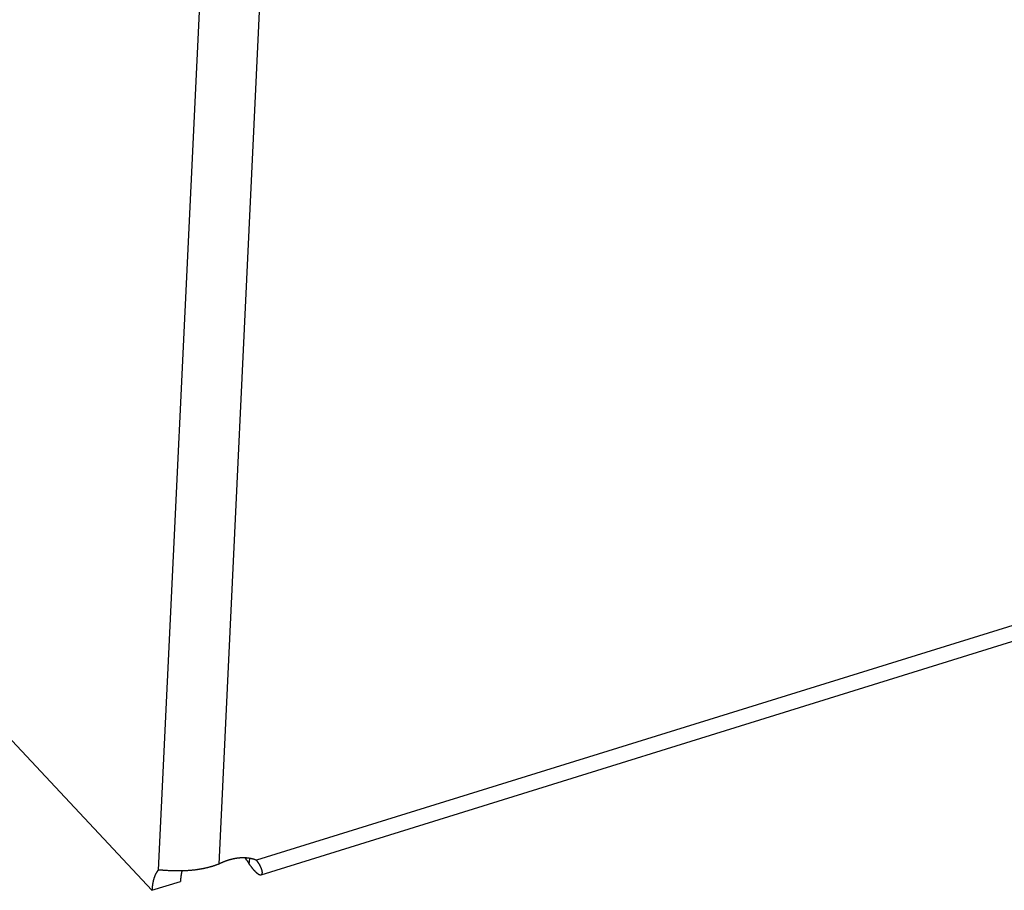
# Model space of a CAD drawing. Extents: x 0 to 841, y 0 to 594.
# Tile 49 of 121: x 762.89 to 767.39, y 126.94 to 130.92. Entities that reach past the tile are written whole.
import ezdxf

# ---------------------------------------------------------------- set-up
doc = ezdxf.new("R2010")
doc.units = 0
doc.header["$LTSCALE"] = 46.255
doc.layers.add('DATUM_AXIS', color=7, linetype='CONTINUOUS')

msp = doc.modelspace()

# ---------------------------------------------------------------- linework, layer by layer
at = {"layer": 'DATUM_AXIS', "color": 7, "linetype": 'CONTINUOUS'}
for p, q in [((751.4917, 139.7667), (763.4987, 126.9379)), ((764.0409, 137.8395), (763.5273, 127.0299)), ((764.3137, 137.7871), (763.8039, 127.0577)), ((794.4009, 136.5226), (763.9767, 127.0749)), ((763.9977, 127.0091), (794.2997, 136.4189)), ((763.8161, 127.0634), (763.8147, 127.0628)), ((763.8174, 127.064), (763.8161, 127.0634)), ((763.8188, 127.0646), (763.8174, 127.064)), ((763.8202, 127.0651), (763.8188, 127.0646)), ((763.8215, 127.0657), (763.8202, 127.0651)), ((763.8229, 127.0663), (763.8215, 127.0657)), ((763.8242, 127.0669), (763.8229, 127.0663)), ((763.8256, 127.0674), (763.8242, 127.0669)), ((763.827, 127.0679), (763.8256, 127.0674)), ((763.8283, 127.0685), (763.827, 127.0679)), ((763.8297, 127.069), (763.8283, 127.0685)), ((763.8311, 127.0695), (763.8297, 127.069)), ((763.8325, 127.0701), (763.8311, 127.0695)), ((763.8338, 127.0706), (763.8325, 127.0701)), ((763.8352, 127.0711), (763.8338, 127.0706)), ((763.8364, 127.0715), (763.8352, 127.0711)), ((763.8375, 127.0719), (763.8364, 127.0715)), ((763.8387, 127.0723), (763.8375, 127.0719)), ((763.8399, 127.0727), (763.8387, 127.0723)), ((763.8411, 127.0731), (763.8399, 127.0727)), ((763.8423, 127.0735), (763.8411, 127.0731)), ((763.8434, 127.0739), (763.8423, 127.0735)), ((763.8446, 127.0743), (763.8434, 127.0739)), ((763.8458, 127.0747), (763.8446, 127.0743)), ((763.847, 127.075), (763.8458, 127.0747)), ((763.8481, 127.0754), (763.847, 127.075)), ((763.8493, 127.0758), (763.8481, 127.0754)), ((763.8505, 127.0761), (763.8493, 127.0758)), ((763.8517, 127.0765), (763.8505, 127.0761)), ((763.8528, 127.0768), (763.8517, 127.0765)), ((763.8536, 127.077), (763.8528, 127.0768)), ((763.8548, 127.0773), (763.8536, 127.077)), ((763.856, 127.0777), (763.8548, 127.0773)), ((763.8571, 127.078), (763.856, 127.0777)), ((763.8583, 127.0783), (763.8571, 127.078)), ((763.8595, 127.0786), (763.8583, 127.0783)), ((763.8606, 127.0789), (763.8595, 127.0786)), ((763.8618, 127.0792), (763.8606, 127.0789)), ((763.863, 127.0795), (763.8618, 127.0792)), ((763.8641, 127.0798), (763.863, 127.0795)), ((763.8653, 127.0801), (763.8641, 127.0798)), ((763.8665, 127.0803), (763.8653, 127.0801)), ((763.8676, 127.0806), (763.8665, 127.0803)), ((763.8688, 127.0808), (763.8676, 127.0806)), ((763.87, 127.0811), (763.8688, 127.0808)), ((763.8711, 127.0813), (763.87, 127.0811)), ((763.8723, 127.0816), (763.8711, 127.0813)), ((763.8734, 127.0818), (763.8723, 127.0816)), ((763.8746, 127.082), (763.8734, 127.0818)), ((763.8758, 127.0823), (763.8746, 127.082)), ((763.8769, 127.0825), (763.8758, 127.0823)), ((763.8781, 127.0827), (763.8769, 127.0825)), ((763.8792, 127.0829), (763.8781, 127.0827)), ((763.8804, 127.0831), (763.8792, 127.0829)), ((763.8815, 127.0833), (763.8804, 127.0831)), ((763.8827, 127.0835), (763.8815, 127.0833)), ((763.8838, 127.0836), (763.8827, 127.0835)), ((763.8849, 127.0838), (763.8838, 127.0836)), ((763.8861, 127.084), (763.8849, 127.0838)), ((763.8872, 127.0841), (763.8861, 127.084)), ((763.8884, 127.0843), (763.8872, 127.0841)), ((763.8895, 127.0844), (763.8884, 127.0843)), ((763.8906, 127.0846), (763.8895, 127.0844)), ((763.8918, 127.0847), (763.8906, 127.0846)), ((763.8929, 127.0849), (763.8918, 127.0847)), ((763.894, 127.085), (763.8929, 127.0849)), ((763.8952, 127.0851), (763.894, 127.085)), ((763.8961, 127.0852), (763.8952, 127.0851)), ((763.897, 127.0853), (763.8961, 127.0852)), ((763.898, 127.0854), (763.897, 127.0853)), ((763.8989, 127.0854), (763.898, 127.0854)), ((763.8999, 127.0855), (763.8989, 127.0854)), ((763.9008, 127.0856), (763.8999, 127.0855)), ((763.9017, 127.0857), (763.9008, 127.0856)), ((763.9027, 127.0857), (763.9017, 127.0857)), ((763.9036, 127.0858), (763.9027, 127.0857)), ((763.9045, 127.0858), (763.9036, 127.0858)), ((763.9054, 127.0859), (763.9045, 127.0858)), ((763.9064, 127.0859), (763.9054, 127.0859)), ((763.9073, 127.086), (763.9064, 127.0859)), ((763.9082, 127.086), (763.9073, 127.086)), ((763.9091, 127.086), (763.9082, 127.086)), ((763.9101, 127.0861), (763.9091, 127.086)), ((763.911, 127.0861), (763.9101, 127.0861)), ((763.9119, 127.0861), (763.911, 127.0861)), ((763.9128, 127.0861), (763.9119, 127.0861)), ((763.9137, 127.0861), (763.9128, 127.0861)), ((763.9146, 127.0861), (763.9137, 127.0861)), ((763.9156, 127.0862), (763.9146, 127.0861)), ((763.9165, 127.0861), (763.9156, 127.0862)), ((763.9174, 127.0861), (763.9165, 127.0861)), ((763.9183, 127.0861), (763.9174, 127.0861)), ((763.9192, 127.0861), (763.9183, 127.0861)), ((763.9201, 127.0861), (763.9192, 127.0861)), ((763.921, 127.0861), (763.9201, 127.0861)), ((763.9219, 127.0861), (763.921, 127.0861)), ((763.9228, 127.086), (763.9219, 127.0861)), ((763.9237, 127.086), (763.9228, 127.086)), ((763.9229, 127.086), (763.9276, 127.0804)), ((763.9246, 127.0859), (763.9237, 127.086)), ((763.9255, 127.0859), (763.9246, 127.0859)), ((763.9264, 127.0859), (763.9255, 127.0859)), ((763.9273, 127.0858), (763.9264, 127.0859)), ((763.9282, 127.0857), (763.9273, 127.0858)), ((763.9276, 127.0804), (763.9283, 127.0857)), ((763.9276, 127.0804), (763.9282, 127.0797)), ((763.9291, 127.0857), (763.9282, 127.0857)), ((763.9282, 127.0797), (763.9284, 127.0794)), ((763.9284, 127.0794), (763.9289, 127.0787)), ((763.9289, 127.0787), (763.9295, 127.078)), ((763.93, 127.0856), (763.9291, 127.0857)), ((763.9295, 127.078), (763.93, 127.0773)), ((763.9309, 127.0855), (763.93, 127.0856)), ((763.93, 127.0773), (763.9305, 127.0767)), ((763.9305, 127.0767), (763.931, 127.076)), ((763.9317, 127.0855), (763.9309, 127.0855)), ((763.931, 127.076), (763.9316, 127.0753)), ((763.9316, 127.0753), (763.9321, 127.0746)), ((763.9326, 127.0854), (763.9317, 127.0855)), ((763.9321, 127.0746), (763.9326, 127.0739)), ((763.9335, 127.0853), (763.9326, 127.0854)), ((763.9326, 127.0739), (763.9331, 127.0732)), ((763.9331, 127.0732), (763.9336, 127.0725)), ((763.9344, 127.0852), (763.9335, 127.0853)), ((763.9336, 127.0725), (763.9341, 127.0718)), ((763.9341, 127.0718), (763.9346, 127.0711)), ((763.9353, 127.0851), (763.9344, 127.0852)), ((763.9346, 127.0711), (763.9351, 127.0704)), ((763.9351, 127.0704), (763.9356, 127.0697)), ((763.9361, 127.085), (763.9353, 127.0851)), ((763.9356, 127.0697), (763.936, 127.069)), ((763.936, 127.069), (763.9365, 127.0683)), ((763.937, 127.0849), (763.9361, 127.085)), ((763.9365, 127.0683), (763.937, 127.0675)), ((763.9379, 127.0848), (763.937, 127.0849)), ((763.937, 127.0675), (763.9374, 127.0668)), ((763.9374, 127.0668), (763.9379, 127.0661)), ((763.9387, 127.0847), (763.9379, 127.0848)), ((763.9379, 127.0661), (763.9384, 127.0654)), ((763.9384, 127.0654), (763.9388, 127.0647)), ((763.9396, 127.0846), (763.9387, 127.0847)), ((763.9388, 127.0647), (763.9393, 127.064)), ((763.9393, 127.064), (763.9397, 127.0633)), ((763.9405, 127.0845), (763.9396, 127.0846)), ((763.9413, 127.0844), (763.9405, 127.0845)), ((763.9422, 127.0842), (763.9413, 127.0844)), ((763.9431, 127.0841), (763.9422, 127.0842)), ((763.9428, 127.0581), (763.9458, 127.0837)), ((763.9439, 127.084), (763.9431, 127.0841)), ((763.9448, 127.0838), (763.9439, 127.084)), ((763.9456, 127.0837), (763.9448, 127.0838)), ((763.9465, 127.0835), (763.9456, 127.0837)), ((763.9473, 127.0834), (763.9465, 127.0835)), ((763.9482, 127.0832), (763.9473, 127.0834)), ((763.949, 127.0831), (763.9482, 127.0832)), ((763.9498, 127.0829), (763.949, 127.0831)), ((763.9507, 127.0827), (763.9498, 127.0829)), ((763.9515, 127.0826), (763.9507, 127.0827)), ((763.9524, 127.0824), (763.9515, 127.0826)), ((763.953, 127.0823), (763.9524, 127.0824)), ((763.9537, 127.0821), (763.953, 127.0823)), ((763.954, 127.082), (763.9537, 127.0821)), ((763.9547, 127.0819), (763.954, 127.082)), ((763.9553, 127.0817), (763.9547, 127.0819)), ((763.956, 127.0816), (763.9553, 127.0817)), ((763.9566, 127.0814), (763.956, 127.0816)), ((763.9573, 127.0812), (763.9566, 127.0814)), ((763.958, 127.0811), (763.9573, 127.0812)), ((763.9586, 127.0809), (763.958, 127.0811)), ((763.9593, 127.0807), (763.9586, 127.0809)), ((763.9599, 127.0806), (763.9593, 127.0807)), ((763.9605, 127.0804), (763.9599, 127.0806)), ((763.9612, 127.0802), (763.9605, 127.0804)), ((763.9618, 127.08), (763.9612, 127.0802)), ((763.9625, 127.0799), (763.9618, 127.08)), ((763.9631, 127.0797), (763.9625, 127.0799)), ((763.9637, 127.0795), (763.9631, 127.0797)), ((763.9644, 127.0793), (763.9637, 127.0795)), ((763.965, 127.0791), (763.9644, 127.0793)), ((763.9656, 127.0789), (763.965, 127.0791)), ((763.9663, 127.0787), (763.9656, 127.0789)), ((763.9669, 127.0785), (763.9663, 127.0787)), ((763.9675, 127.0783), (763.9669, 127.0785)), ((763.9682, 127.0781), (763.9675, 127.0783)), ((763.9688, 127.0779), (763.9682, 127.0781)), ((763.9694, 127.0777), (763.9688, 127.0779)), ((763.97, 127.0774), (763.9694, 127.0777)), ((763.9706, 127.0772), (763.97, 127.0774)), ((763.9713, 127.077), (763.9706, 127.0772)), ((763.9719, 127.0768), (763.9713, 127.077)), ((763.9725, 127.0766), (763.9719, 127.0768)), ((763.9731, 127.0763), (763.9725, 127.0766)), ((763.9737, 127.0761), (763.9731, 127.0763)), ((763.9743, 127.0759), (763.9737, 127.0761)), ((763.9749, 127.0756), (763.9743, 127.0759)), ((763.9755, 127.0754), (763.9749, 127.0756)), ((763.9761, 127.0752), (763.9755, 127.0754)), ((763.9767, 127.0749), (763.9761, 127.0752)), ((763.9772, 127.0743), (763.9767, 127.0749)), ((763.9777, 127.0738), (763.9772, 127.0743)), ((763.9781, 127.0732), (763.9777, 127.0738)), ((763.9784, 127.0728), (763.9781, 127.0732)), ((763.9789, 127.0722), (763.9784, 127.0728)), ((763.9793, 127.0716), (763.9789, 127.0722)), ((763.9798, 127.071), (763.9793, 127.0716)), ((763.9802, 127.0705), (763.9798, 127.071)), ((763.9807, 127.0699), (763.9802, 127.0705)), ((763.9811, 127.0693), (763.9807, 127.0699)), ((763.9816, 127.0687), (763.9811, 127.0693)), ((763.982, 127.0681), (763.9816, 127.0687)), ((763.9824, 127.0675), (763.982, 127.0681)), ((763.9828, 127.067), (763.9824, 127.0675)), ((763.9833, 127.0664), (763.9828, 127.067)), ((763.9837, 127.0658), (763.9833, 127.0664)), ((763.9841, 127.0652), (763.9837, 127.0658)), ((763.9845, 127.0646), (763.9841, 127.0652)), ((763.9849, 127.0641), (763.9845, 127.0646)), ((763.9853, 127.0635), (763.9849, 127.0641)), ((763.9857, 127.0629), (763.9853, 127.0635)), ((763.5188, 127.0186), (763.5186, 127.0182)), ((763.5191, 127.019), (763.5188, 127.0186)), ((763.5193, 127.0194), (763.5191, 127.019)), ((763.5196, 127.0198), (763.5193, 127.0194)), ((763.5198, 127.0202), (763.5196, 127.0198)), ((763.5201, 127.0205), (763.5198, 127.0202)), ((763.5203, 127.0209), (763.5201, 127.0205)), ((763.5206, 127.0213), (763.5203, 127.0209)), ((763.5208, 127.0217), (763.5206, 127.0213)), ((763.521, 127.022), (763.5208, 127.0217)), ((763.5212, 127.0223), (763.521, 127.022)), ((763.5214, 127.0225), (763.5212, 127.0223)), ((763.5216, 127.0228), (763.5214, 127.0225)), ((763.5218, 127.0231), (763.5216, 127.0228)), ((763.522, 127.0234), (763.5218, 127.0231)), ((763.5222, 127.0236), (763.522, 127.0234)), ((763.5224, 127.0239), (763.5222, 127.0236)), ((763.5226, 127.0242), (763.5224, 127.0239)), ((763.5228, 127.0244), (763.5226, 127.0242)), ((763.523, 127.0247), (763.5228, 127.0244)), ((763.5232, 127.025), (763.523, 127.0247)), ((763.5234, 127.0252), (763.5232, 127.025)), ((763.5236, 127.0255), (763.5234, 127.0252)), ((763.5238, 127.0258), (763.5236, 127.0255)), ((763.524, 127.026), (763.5238, 127.0258)), ((763.5242, 127.0263), (763.524, 127.026)), ((763.5244, 127.0265), (763.5242, 127.0263)), ((763.5246, 127.0268), (763.5244, 127.0265)), ((763.5248, 127.027), (763.5246, 127.0268)), ((763.525, 127.0273), (763.5248, 127.027)), ((763.5252, 127.0275), (763.525, 127.0273)), ((763.5254, 127.0278), (763.5252, 127.0275)), ((763.5257, 127.028), (763.5254, 127.0278)), ((763.5259, 127.0283), (763.5257, 127.028)), ((763.5261, 127.0285), (763.5259, 127.0283)), ((763.5263, 127.0288), (763.5261, 127.0285)), ((763.5265, 127.029), (763.5263, 127.0288)), ((763.5267, 127.0292), (763.5265, 127.029)), ((763.5269, 127.0295), (763.5267, 127.0292)), ((763.5271, 127.0297), (763.5269, 127.0295)), ((763.5273, 127.0299), (763.5271, 127.0297)), ((763.528, 127.0299), (763.5273, 127.0299)), ((763.5285, 127.0299), (763.528, 127.0299)), ((763.5289, 127.0299), (763.5285, 127.0299)), ((763.5294, 127.0299), (763.5289, 127.0299)), ((763.5298, 127.0299), (763.5294, 127.0299)), ((763.5305, 127.0299), (763.5298, 127.0299)), ((763.5311, 127.0299), (763.5305, 127.0299)), ((763.5317, 127.0299), (763.5311, 127.0299)), ((763.5324, 127.0299), (763.5317, 127.0299)), ((763.5331, 127.0299), (763.5324, 127.0299)), ((763.5339, 127.0299), (763.5331, 127.0299)), ((763.5347, 127.0299), (763.5339, 127.0299)), ((763.5356, 127.0299), (763.5347, 127.0299)), ((763.5367, 127.0298), (763.5356, 127.0299)), ((763.5377, 127.0298), (763.5367, 127.0298)), ((763.539, 127.0297), (763.5377, 127.0298)), ((763.5405, 127.0297), (763.539, 127.0297)), ((763.5423, 127.0296), (763.5405, 127.0297)), ((763.5447, 127.0294), (763.5423, 127.0296)), ((763.5481, 127.0292), (763.5447, 127.0294)), ((763.5505, 127.0291), (763.5481, 127.0292)), ((763.5512, 127.029), (763.5505, 127.0291)), ((763.5518, 127.029), (763.5512, 127.029)), ((763.5522, 127.029), (763.5518, 127.029)), ((763.5572, 127.0286), (763.5546, 127.0288)), ((763.5608, 127.0284), (763.5604, 127.0284)), ((763.5615, 127.0284), (763.5608, 127.0284)), ((763.562, 127.0283), (763.5615, 127.0284)), ((763.5627, 127.0283), (763.562, 127.0283)), ((763.5634, 127.0282), (763.5627, 127.0283)), ((763.5646, 127.0282), (763.5634, 127.0282)), ((763.5693, 127.0279), (763.5646, 127.0282)), ((763.5742, 127.0276), (763.5693, 127.0279)), ((763.5785, 127.0274), (763.5742, 127.0276)), ((763.5826, 127.0272), (763.5785, 127.0274)), ((763.5866, 127.027), (763.5826, 127.0272)), ((763.5903, 127.0268), (763.5866, 127.027)), ((763.5938, 127.0267), (763.5903, 127.0268)), ((763.5973, 127.0266), (763.5938, 127.0267)), ((763.6009, 127.0265), (763.5973, 127.0266)), ((763.6043, 127.0264), (763.6009, 127.0265)), ((763.6077, 127.0264), (763.6043, 127.0264)), ((763.6111, 127.0263), (763.6077, 127.0264)), ((763.6145, 127.0263), (763.6111, 127.0263)), ((763.618, 127.0263), (763.6145, 127.0263)), ((763.6215, 127.0263), (763.618, 127.0263)), ((763.6247, 127.0263), (763.6215, 127.0263)), ((763.628, 127.0264), (763.6247, 127.0263)), ((763.6313, 127.0264), (763.628, 127.0264)), ((763.6345, 127.0265), (763.6313, 127.0264)), ((763.6337, 127.0187), (763.6335, 127.0178)), ((763.6339, 127.0196), (763.6337, 127.0187)), ((763.6341, 127.0205), (763.6339, 127.0196)), ((763.6343, 127.0214), (763.6341, 127.0205)), ((763.6345, 127.0223), (763.6343, 127.0214)), ((763.6378, 127.0266), (763.6345, 127.0265)), ((763.6347, 127.0231), (763.6345, 127.0223)), ((763.6349, 127.024), (763.6347, 127.0231)), ((763.6352, 127.0249), (763.6349, 127.024)), ((763.6354, 127.0258), (763.6352, 127.0249)), ((763.6356, 127.0265), (763.6354, 127.0258)), ((763.6409, 127.0266), (763.6378, 127.0266)), ((763.6439, 127.0267), (763.6409, 127.0266)), ((763.647, 127.0269), (763.6439, 127.0267)), ((763.65, 127.027), (763.647, 127.0269)), ((763.6528, 127.0271), (763.65, 127.027)), ((763.6556, 127.0273), (763.6528, 127.0271)), ((763.6584, 127.0274), (763.6556, 127.0273)), ((763.6612, 127.0276), (763.6584, 127.0274)), ((763.664, 127.0278), (763.6612, 127.0276)), ((763.6668, 127.028), (763.664, 127.0278)), ((763.6697, 127.0282), (763.6668, 127.028)), ((763.6722, 127.0284), (763.6697, 127.0282)), ((763.6748, 127.0286), (763.6722, 127.0284)), ((763.6773, 127.0288), (763.6748, 127.0286)), ((763.6799, 127.0291), (763.6773, 127.0288)), ((763.6824, 127.0293), (763.6799, 127.0291)), ((763.685, 127.0296), (763.6824, 127.0293)), ((763.6875, 127.0298), (763.685, 127.0296)), ((763.6901, 127.0301), (763.6875, 127.0298)), ((763.6927, 127.0304), (763.6901, 127.0301)), ((763.6952, 127.0307), (763.6927, 127.0304)), ((763.6978, 127.0311), (763.6952, 127.0307)), ((763.7004, 127.0314), (763.6978, 127.0311)), ((763.7029, 127.0317), (763.7004, 127.0314)), ((763.7052, 127.0321), (763.7029, 127.0317)), ((763.7074, 127.0324), (763.7052, 127.0321)), ((763.7097, 127.0327), (763.7074, 127.0324)), ((763.7119, 127.0331), (763.7097, 127.0327)), ((763.7141, 127.0334), (763.7119, 127.0331)), ((763.7164, 127.0338), (763.7141, 127.0334)), ((763.7186, 127.0342), (763.7164, 127.0338)), ((763.7208, 127.0346), (763.7186, 127.0342)), ((763.7231, 127.035), (763.7208, 127.0346)), ((763.7253, 127.0354), (763.7231, 127.035)), ((763.7275, 127.0358), (763.7253, 127.0354)), ((763.7297, 127.0362), (763.7275, 127.0358)), ((763.7319, 127.0366), (763.7297, 127.0362)), ((763.7342, 127.0371), (763.7319, 127.0366)), ((763.7364, 127.0375), (763.7342, 127.0371)), ((763.7386, 127.038), (763.7364, 127.0375)), ((763.7408, 127.0385), (763.7386, 127.038)), ((763.743, 127.039), (763.7408, 127.0385)), ((763.7451, 127.0395), (763.743, 127.039)), ((763.7473, 127.04), (763.7451, 127.0395)), ((763.7495, 127.0405), (763.7473, 127.04)), ((763.7517, 127.041), (763.7495, 127.0405)), ((763.7539, 127.0416), (763.7517, 127.041)), ((763.7557, 127.042), (763.7539, 127.0416)), ((763.7576, 127.0425), (763.7557, 127.042)), ((763.7594, 127.043), (763.7576, 127.0425)), ((763.7613, 127.0435), (763.7594, 127.043)), ((763.7631, 127.044), (763.7613, 127.0435)), ((763.7649, 127.0445), (763.7631, 127.044)), ((763.7667, 127.045), (763.7649, 127.0445)), ((763.7677, 127.0453), (763.7667, 127.045)), ((763.7695, 127.0458), (763.7677, 127.0453)), ((763.7713, 127.0464), (763.7695, 127.0458)), ((763.7731, 127.0469), (763.7713, 127.0464)), ((763.7749, 127.0474), (763.7731, 127.0469)), ((763.7767, 127.048), (763.7749, 127.0474)), ((763.7785, 127.0486), (763.7767, 127.048)), ((763.7802, 127.0491), (763.7785, 127.0486)), ((763.782, 127.0497), (763.7802, 127.0491)), ((763.7837, 127.0503), (763.782, 127.0497)), ((763.7855, 127.0509), (763.7837, 127.0503)), ((763.7872, 127.0515), (763.7855, 127.0509)), ((763.789, 127.0521), (763.7872, 127.0515)), ((763.7907, 127.0527), (763.789, 127.0521)), ((763.7924, 127.0533), (763.7907, 127.0527)), ((763.7941, 127.0539), (763.7924, 127.0533)), ((763.7958, 127.0545), (763.7941, 127.0539)), ((763.7975, 127.0552), (763.7958, 127.0545)), ((763.7992, 127.0558), (763.7975, 127.0552)), ((763.8008, 127.0565), (763.7992, 127.0558)), ((763.8025, 127.0571), (763.8008, 127.0565)), ((763.8039, 127.0577), (763.8025, 127.0571)), ((763.8052, 127.0583), (763.8039, 127.0577)), ((763.8066, 127.059), (763.8052, 127.0583)), ((763.8079, 127.0596), (763.8066, 127.059)), ((763.8093, 127.0603), (763.8079, 127.0596)), ((763.8106, 127.0609), (763.8093, 127.0603)), ((763.812, 127.0615), (763.8106, 127.0609)), ((763.8134, 127.0622), (763.812, 127.0615)), ((763.8147, 127.0628), (763.8134, 127.0622)), ((763.9397, 127.0633), (763.9401, 127.0626)), ((763.9401, 127.0626), (763.9406, 127.0619)), ((763.9406, 127.0619), (763.941, 127.0611)), ((763.941, 127.0611), (763.9414, 127.0604)), ((763.9414, 127.0604), (763.9418, 127.0597)), ((763.9418, 127.0597), (763.9423, 127.059)), ((763.9428, 127.0581), (763.9436, 127.0569)), ((763.9436, 127.0569), (763.9446, 127.0554)), ((763.9446, 127.0554), (763.9455, 127.0542)), ((763.9455, 127.0542), (763.9464, 127.053)), ((763.9464, 127.053), (763.9472, 127.0518)), ((763.9472, 127.0518), (763.9481, 127.0506)), ((763.9481, 127.0506), (763.9489, 127.0494)), ((763.9489, 127.0494), (763.9498, 127.0482)), ((763.9498, 127.0482), (763.9506, 127.0471)), ((763.9506, 127.0471), (763.9515, 127.046)), ((763.9515, 127.046), (763.9523, 127.0448)), ((763.9523, 127.0448), (763.9532, 127.0437)), ((763.9532, 127.0437), (763.954, 127.0426)), ((763.954, 127.0426), (763.9547, 127.0418)), ((763.9547, 127.0418), (763.9554, 127.0409)), ((763.9554, 127.0409), (763.9559, 127.0402)), ((763.9559, 127.0402), (763.9566, 127.0393)), ((763.9566, 127.0393), (763.9573, 127.0385)), ((763.9573, 127.0385), (763.958, 127.0376)), ((763.958, 127.0376), (763.9587, 127.0368)), ((763.9587, 127.0368), (763.9594, 127.036)), ((763.9594, 127.036), (763.9601, 127.0352)), ((763.9601, 127.0352), (763.9607, 127.0344)), ((763.9607, 127.0344), (763.9614, 127.0336)), ((763.9614, 127.0336), (763.9621, 127.0328)), ((763.9621, 127.0328), (763.9628, 127.032)), ((763.9628, 127.032), (763.9634, 127.0313)), ((763.9634, 127.0313), (763.964, 127.0307)), ((763.964, 127.0307), (763.9645, 127.0301)), ((763.9645, 127.0301), (763.965, 127.0295)), ((763.965, 127.0295), (763.9655, 127.029)), ((763.9655, 127.029), (763.9661, 127.0284)), ((763.9661, 127.0284), (763.9666, 127.0278)), ((763.9666, 127.0278), (763.9671, 127.0273)), ((763.9671, 127.0273), (763.9676, 127.0268)), ((763.9676, 127.0268), (763.9681, 127.0262)), ((763.9681, 127.0262), (763.9686, 127.0257)), ((763.9686, 127.0257), (763.9689, 127.0254)), ((763.9689, 127.0254), (763.9694, 127.0249)), ((763.9694, 127.0249), (763.9699, 127.0244)), ((763.9699, 127.0244), (763.9704, 127.0239)), ((763.9704, 127.0239), (763.9709, 127.0235)), ((763.9709, 127.0235), (763.9714, 127.023)), ((763.9714, 127.023), (763.9719, 127.0225)), ((763.9719, 127.0225), (763.9724, 127.022)), ((763.9724, 127.022), (763.9727, 127.0217)), ((763.9727, 127.0217), (763.9731, 127.0214)), ((763.9731, 127.0214), (763.9735, 127.021)), ((763.9735, 127.021), (763.9738, 127.0207)), ((763.9738, 127.0207), (763.9742, 127.0204)), ((763.9742, 127.0204), (763.9746, 127.02)), ((763.9746, 127.02), (763.9749, 127.0197)), ((763.9749, 127.0197), (763.9753, 127.0194)), ((763.9753, 127.0194), (763.9756, 127.0191)), ((763.9756, 127.0191), (763.976, 127.0188)), ((763.976, 127.0188), (763.9763, 127.0185)), ((763.9763, 127.0185), (763.9767, 127.0182)), ((763.986, 127.0623), (763.9857, 127.0629)), ((763.9864, 127.0617), (763.986, 127.0623)), ((763.9868, 127.0612), (763.9864, 127.0617)), ((763.9872, 127.0606), (763.9868, 127.0612)), ((763.9874, 127.0602), (763.9872, 127.0606)), ((763.9878, 127.0596), (763.9874, 127.0602)), ((763.9881, 127.0591), (763.9878, 127.0596)), ((763.9885, 127.0585), (763.9881, 127.0591)), ((763.9888, 127.0579), (763.9885, 127.0585)), ((763.9892, 127.0574), (763.9888, 127.0579)), ((763.9895, 127.0568), (763.9892, 127.0574)), ((763.9899, 127.0562), (763.9895, 127.0568)), ((763.9902, 127.0557), (763.9899, 127.0562)), ((763.9905, 127.0551), (763.9902, 127.0557)), ((763.9909, 127.0546), (763.9905, 127.0551)), ((763.9912, 127.054), (763.9909, 127.0546)), ((763.9915, 127.0534), (763.9912, 127.054)), ((763.9918, 127.0529), (763.9915, 127.0534)), ((763.9921, 127.0523), (763.9918, 127.0529)), ((763.9924, 127.0518), (763.9921, 127.0523)), ((763.9927, 127.0513), (763.9924, 127.0518)), ((763.993, 127.0507), (763.9927, 127.0513)), ((763.9933, 127.0502), (763.993, 127.0507)), ((763.9936, 127.0496), (763.9933, 127.0502)), ((763.9938, 127.0491), (763.9936, 127.0496)), ((763.9941, 127.0486), (763.9938, 127.0491)), ((763.9944, 127.048), (763.9941, 127.0486)), ((763.9947, 127.0475), (763.9944, 127.048)), ((763.9949, 127.047), (763.9947, 127.0475)), ((763.9952, 127.0464), (763.9949, 127.047)), ((763.9954, 127.0459), (763.9952, 127.0464)), ((763.9957, 127.0454), (763.9954, 127.0459)), ((763.9959, 127.0449), (763.9957, 127.0454)), ((763.9962, 127.0444), (763.9959, 127.0449)), ((763.9964, 127.0439), (763.9962, 127.0444)), ((763.9966, 127.0433), (763.9964, 127.0439)), ((763.9969, 127.0428), (763.9966, 127.0433)), ((763.9971, 127.0423), (763.9969, 127.0428)), ((763.9973, 127.0418), (763.9971, 127.0423)), ((763.9975, 127.0413), (763.9973, 127.0418)), ((763.9977, 127.0408), (763.9975, 127.0413)), ((763.9979, 127.0403), (763.9977, 127.0408)), ((763.9981, 127.0399), (763.9979, 127.0403)), ((763.9983, 127.0394), (763.9981, 127.0399)), ((763.9985, 127.0389), (763.9983, 127.0394)), ((763.9987, 127.0384), (763.9985, 127.0389)), ((763.9989, 127.0379), (763.9987, 127.0384)), ((763.9991, 127.0374), (763.9989, 127.0379)), ((763.9993, 127.037), (763.9991, 127.0374)), ((763.9994, 127.0365), (763.9993, 127.037)), ((763.9996, 127.036), (763.9994, 127.0365)), ((763.9998, 127.0356), (763.9996, 127.036)), ((763.9999, 127.0351), (763.9998, 127.0356)), ((764.0001, 127.0347), (763.9999, 127.0351)), ((764.0003, 127.0342), (764.0001, 127.0347)), ((764.0004, 127.0338), (764.0003, 127.0342)), ((764.0005, 127.0333), (764.0004, 127.0338)), ((764.0007, 127.0329), (764.0005, 127.0333)), ((764.0008, 127.0324), (764.0007, 127.0329)), ((764.001, 127.032), (764.0008, 127.0324)), ((764.0011, 127.0316), (764.001, 127.032)), ((764.0012, 127.0312), (764.0011, 127.0316)), ((764.0013, 127.0307), (764.0012, 127.0312)), ((764.0014, 127.0305), (764.0013, 127.0307)), ((764.0015, 127.0302), (764.0014, 127.0305)), ((764.0016, 127.0299), (764.0015, 127.0302)), ((764.0016, 127.0296), (764.0016, 127.0299)), ((764.0017, 127.0293), (764.0016, 127.0296)), ((764.0018, 127.0291), (764.0017, 127.0293)), ((764.0018, 127.0288), (764.0018, 127.0291)), ((764.0019, 127.0285), (764.0018, 127.0288)), ((764.002, 127.0283), (764.0019, 127.0285)), ((764.002, 127.028), (764.002, 127.0283)), ((764.0021, 127.0277), (764.002, 127.028)), ((764.0021, 127.0275), (764.0021, 127.0277)), ((764.0022, 127.0272), (764.0021, 127.0275)), ((764.0023, 127.027), (764.0022, 127.0272)), ((764.0023, 127.0267), (764.0023, 127.027)), ((764.0024, 127.0264), (764.0023, 127.0267)), ((764.0024, 127.0262), (764.0024, 127.0264)), ((764.0025, 127.0259), (764.0024, 127.0262)), ((764.0025, 127.0257), (764.0025, 127.0259)), ((764.0026, 127.0254), (764.0025, 127.0257)), ((764.0026, 127.0252), (764.0026, 127.0254)), ((764.0026, 127.025), (764.0026, 127.0252)), ((764.0027, 127.0247), (764.0026, 127.025)), ((764.0027, 127.0245), (764.0027, 127.0247)), ((764.0028, 127.0242), (764.0027, 127.0245)), ((764.0028, 127.024), (764.0028, 127.0242)), ((764.0028, 127.0237), (764.0028, 127.024)), ((764.0029, 127.0235), (764.0028, 127.0237)), ((764.0029, 127.0233), (764.0029, 127.0235)), ((764.0029, 127.023), (764.0029, 127.0233)), ((764.003, 127.0221), (764.003, 127.0224)), ((764.003, 127.0219), (764.003, 127.0221)), ((764.0031, 127.0217), (764.003, 127.0219)), ((764.0031, 127.0215), (764.0031, 127.0217)), ((764.0031, 127.0213), (764.0031, 127.0215)), ((764.0031, 127.021), (764.0031, 127.0213)), ((764.0031, 127.0208), (764.0031, 127.021)), ((764.0031, 127.0206), (764.0031, 127.0208)), ((764.0031, 127.0204), (764.0031, 127.0206)), ((764.0031, 127.0202), (764.0031, 127.0204)), ((764.0031, 127.02), (764.0031, 127.0202)), ((764.0031, 127.0198), (764.0031, 127.02)), ((764.0031, 127.0196), (764.0031, 127.0198)), ((764.0031, 127.0194), (764.0031, 127.0196)), ((764.0031, 127.0192), (764.0031, 127.0194)), ((764.0031, 127.019), (764.0031, 127.0192)), ((764.0031, 127.0188), (764.0031, 127.019)), ((764.0031, 127.0186), (764.0031, 127.0188)), ((764.0031, 127.0184), (764.0031, 127.0186)), ((763.4987, 126.9379), (763.6287, 126.9783)), ((763.5027, 126.9736), (763.5025, 126.9727)), ((763.5029, 126.9745), (763.5027, 126.9736)), ((763.503, 126.9753), (763.5029, 126.9745)), ((763.5032, 126.9762), (763.503, 126.9753)), ((763.5034, 126.9771), (763.5032, 126.9762)), ((763.5036, 126.978), (763.5034, 126.9771)), ((763.5038, 126.9789), (763.5036, 126.978)), ((763.504, 126.9798), (763.5038, 126.9789)), ((763.5042, 126.9807), (763.504, 126.9798)), ((763.5044, 126.9816), (763.5042, 126.9807)), ((763.5046, 126.9825), (763.5044, 126.9816)), ((763.5048, 126.9834), (763.5046, 126.9825)), ((763.5051, 126.9842), (763.5048, 126.9834)), ((763.5053, 126.9851), (763.5051, 126.9842)), ((763.5055, 126.9859), (763.5053, 126.9851)), ((763.5057, 126.9867), (763.5055, 126.9859)), ((763.5059, 126.9874), (763.5057, 126.9867)), ((763.5061, 126.9881), (763.5059, 126.9874)), ((763.5063, 126.9888), (763.5061, 126.9881)), ((763.5065, 126.9895), (763.5063, 126.9888)), ((763.5067, 126.9902), (763.5065, 126.9895)), ((763.5069, 126.9909), (763.5067, 126.9902)), ((763.5071, 126.9915), (763.5069, 126.9909)), ((763.5073, 126.9922), (763.5071, 126.9915)), ((763.5074, 126.9925), (763.5073, 126.9922)), ((763.5076, 126.9932), (763.5074, 126.9925)), ((763.5078, 126.9939), (763.5076, 126.9932)), ((763.508, 126.9945), (763.5078, 126.9939)), ((763.5082, 126.9952), (763.508, 126.9945)), ((763.5084, 126.9958), (763.5082, 126.9952)), ((763.5087, 126.9965), (763.5084, 126.9958)), ((763.5089, 126.9972), (763.5087, 126.9965)), ((763.5091, 126.9978), (763.5089, 126.9972)), ((763.5094, 126.9985), (763.5091, 126.9978)), ((763.5096, 126.9991), (763.5094, 126.9985)), ((763.5098, 126.9997), (763.5096, 126.9991)), ((763.5101, 127.0004), (763.5098, 126.9997)), ((763.5103, 127.001), (763.5101, 127.0004)), ((763.5105, 127.0016), (763.5103, 127.001)), ((763.5108, 127.0023), (763.5105, 127.0016)), ((763.511, 127.0029), (763.5108, 127.0023)), ((763.5113, 127.0035), (763.511, 127.0029)), ((763.5115, 127.0041), (763.5113, 127.0035)), ((763.5117, 127.0046), (763.5115, 127.0041)), ((763.5119, 127.0051), (763.5117, 127.0046)), ((763.5121, 127.0056), (763.5119, 127.0051)), ((763.5123, 127.0059), (763.5121, 127.0056)), ((763.5125, 127.0064), (763.5123, 127.0059)), ((763.5127, 127.0069), (763.5125, 127.0064)), ((763.5129, 127.0073), (763.5127, 127.0069)), ((763.5131, 127.0078), (763.5129, 127.0073)), ((763.5133, 127.0083), (763.5131, 127.0078)), ((763.5135, 127.0087), (763.5133, 127.0083)), ((763.5138, 127.0092), (763.5135, 127.0087)), ((763.514, 127.0097), (763.5138, 127.0092)), ((763.5142, 127.0101), (763.514, 127.0097)), ((763.5144, 127.0106), (763.5142, 127.0101)), ((763.5146, 127.011), (763.5144, 127.0106)), ((763.5149, 127.0115), (763.5146, 127.011)), ((763.5151, 127.0119), (763.5149, 127.0115)), ((763.5153, 127.0124), (763.5151, 127.0119)), ((763.5155, 127.0128), (763.5153, 127.0124)), ((763.5158, 127.0132), (763.5155, 127.0128)), ((763.516, 127.0137), (763.5158, 127.0132)), ((763.5162, 127.0141), (763.516, 127.0137)), ((763.5165, 127.0145), (763.5162, 127.0141)), ((763.5167, 127.015), (763.5165, 127.0145)), ((763.5169, 127.0154), (763.5167, 127.015)), ((763.5172, 127.0158), (763.5169, 127.0154)), ((763.5174, 127.0162), (763.5172, 127.0158)), ((763.5176, 127.0165), (763.5174, 127.0162)), ((763.5178, 127.0169), (763.5176, 127.0165)), ((763.5181, 127.0174), (763.5178, 127.0169)), ((763.5183, 127.0178), (763.5181, 127.0174)), ((763.5186, 127.0182), (763.5183, 127.0178)), ((763.6288, 126.9797), (763.6287, 126.9783)), ((763.6289, 126.9826), (763.6288, 126.9812)), ((763.6288, 126.9812), (763.6288, 126.9797)), ((763.629, 126.984), (763.6289, 126.9826)), ((763.6291, 126.9854), (763.629, 126.984)), ((763.6292, 126.9868), (763.6291, 126.9854)), ((763.6293, 126.9882), (763.6292, 126.9868)), ((763.6294, 126.9895), (763.6293, 126.9882)), ((763.6295, 126.9907), (763.6294, 126.9895)), ((763.6296, 126.9919), (763.6295, 126.9907)), ((763.6297, 126.9924), (763.6296, 126.9919)), ((763.6298, 126.9936), (763.6297, 126.9924)), ((763.6299, 126.9948), (763.6298, 126.9936)), ((763.6301, 126.996), (763.6299, 126.9948)), ((763.6302, 126.9971), (763.6301, 126.996)), ((763.6303, 126.9983), (763.6302, 126.9971)), ((763.6305, 126.9995), (763.6303, 126.9983)), ((763.6306, 127.0007), (763.6305, 126.9995)), ((763.6308, 127.0018), (763.6306, 127.0007)), ((763.6309, 127.003), (763.6308, 127.0018)), ((763.6311, 127.0041), (763.6309, 127.003)), ((763.6313, 127.0052), (763.6311, 127.0041)), ((763.6314, 127.0064), (763.6313, 127.0052)), ((763.6316, 127.0075), (763.6314, 127.0064)), ((763.6318, 127.0085), (763.6316, 127.0075)), ((763.6319, 127.0094), (763.6318, 127.0085)), ((763.6321, 127.0104), (763.6319, 127.0094)), ((763.6322, 127.0113), (763.6321, 127.0104)), ((763.6324, 127.0123), (763.6322, 127.0113)), ((763.6326, 127.0132), (763.6324, 127.0123)), ((763.6328, 127.0141), (763.6326, 127.0132)), ((763.6329, 127.015), (763.6328, 127.0141)), ((763.6331, 127.016), (763.6329, 127.015)), ((763.6333, 127.0169), (763.6331, 127.016)), ((763.6335, 127.0178), (763.6333, 127.0169)), ((763.9767, 127.0182), (763.977, 127.0179)), ((763.977, 127.0179), (763.9774, 127.0176)), ((763.9774, 127.0176), (763.9777, 127.0174)), ((763.9777, 127.0174), (763.978, 127.0172)), ((763.978, 127.0172), (763.9783, 127.0169)), ((763.9783, 127.0169), (763.9786, 127.0166)), ((763.9786, 127.0166), (763.979, 127.0164)), ((763.979, 127.0164), (763.9793, 127.0161)), ((763.9793, 127.0161), (763.9796, 127.0158)), ((763.9796, 127.0158), (763.98, 127.0156)), ((763.98, 127.0156), (763.9803, 127.0153)), ((763.9803, 127.0153), (763.9806, 127.0151)), ((763.9806, 127.0151), (763.981, 127.0149)), ((763.981, 127.0149), (763.9813, 127.0146)), ((763.9813, 127.0146), (763.9815, 127.0145)), ((763.9815, 127.0145), (763.9817, 127.0143)), ((763.9817, 127.0143), (763.982, 127.0142)), ((763.982, 127.0142), (763.9822, 127.014)), ((763.9822, 127.014), (763.9824, 127.0139)), ((763.9824, 127.0139), (763.9826, 127.0137)), ((763.9826, 127.0137), (763.9828, 127.0136)), ((763.9828, 127.0136), (763.983, 127.0135)), ((763.983, 127.0135), (763.9832, 127.0133)), ((763.9832, 127.0133), (763.9834, 127.0132)), ((763.9834, 127.0132), (763.9836, 127.0131)), ((763.9836, 127.0131), (763.9839, 127.0129)), ((763.9839, 127.0129), (763.9841, 127.0128)), ((763.9841, 127.0128), (763.9843, 127.0127)), ((763.9843, 127.0127), (763.9845, 127.0125)), ((763.9845, 127.0125), (763.9847, 127.0124)), ((763.9847, 127.0124), (763.9849, 127.0123)), ((763.9849, 127.0123), (763.9851, 127.0122)), ((763.9851, 127.0122), (763.9853, 127.0121)), ((763.9853, 127.0121), (763.9855, 127.0119)), ((763.9855, 127.0119), (763.9857, 127.0118)), ((763.9857, 127.0118), (763.9859, 127.0117)), ((763.9859, 127.0117), (763.9861, 127.0116)), ((763.9861, 127.0116), (763.9863, 127.0115)), ((763.9863, 127.0115), (763.9865, 127.0114)), ((763.9865, 127.0114), (763.9867, 127.0113)), ((763.9867, 127.0113), (763.9869, 127.0112)), ((763.9869, 127.0112), (763.9871, 127.0111)), ((763.9871, 127.0111), (763.9873, 127.011)), ((763.9873, 127.011), (763.9875, 127.0109)), ((763.9875, 127.0109), (763.9877, 127.0108)), ((763.9877, 127.0108), (763.9878, 127.0107)), ((763.9878, 127.0107), (763.988, 127.0106)), ((763.988, 127.0106), (763.9882, 127.0105)), ((763.9882, 127.0105), (763.9884, 127.0105)), ((763.9884, 127.0105), (763.9886, 127.0104)), ((763.9886, 127.0104), (763.9888, 127.0103)), ((763.9888, 127.0103), (763.989, 127.0102)), ((763.989, 127.0102), (763.9892, 127.0101)), ((763.9892, 127.0101), (763.9893, 127.0101)), ((763.9893, 127.0101), (763.9895, 127.01)), ((763.9895, 127.01), (763.9897, 127.0099)), ((763.9897, 127.0099), (763.9899, 127.0099)), ((763.9899, 127.0099), (763.9901, 127.0098)), ((763.9901, 127.0098), (763.9902, 127.0097)), ((763.9902, 127.0097), (763.9904, 127.0097)), ((763.9904, 127.0097), (763.9906, 127.0096)), ((763.4988, 126.9408), (763.4987, 126.9394)), ((763.4987, 126.9394), (763.4987, 126.9379)), ((763.4989, 126.9422), (763.4988, 126.9408)), ((763.499, 126.9436), (763.4989, 126.9422)), ((763.4991, 126.9451), (763.499, 126.9436)), ((763.4992, 126.9465), (763.4991, 126.9451)), ((763.4993, 126.9479), (763.4992, 126.9465)), ((763.4994, 126.9491), (763.4993, 126.9479)), ((763.4995, 126.9503), (763.4994, 126.9491)), ((763.4996, 126.9515), (763.4995, 126.9503)), ((763.4999, 126.9541), (763.4997, 126.9529)), ((763.5, 126.9553), (763.4999, 126.9541)), ((763.5001, 126.9564), (763.5, 126.9553)), ((763.5003, 126.9576), (763.5001, 126.9564)), ((763.5004, 126.9588), (763.5003, 126.9576)), ((763.5005, 126.9599), (763.5004, 126.9588)), ((763.5007, 126.9611), (763.5005, 126.9599)), ((763.5009, 126.9623), (763.5007, 126.9611)), ((763.501, 126.9634), (763.5009, 126.9623)), ((763.5012, 126.9645), (763.501, 126.9634)), ((763.5014, 126.9657), (763.5012, 126.9645)), ((763.5015, 126.9668), (763.5014, 126.9657)), ((763.5017, 126.9679), (763.5015, 126.9668)), ((763.5019, 126.9689), (763.5017, 126.9679)), ((763.502, 126.9698), (763.5019, 126.9689)), ((763.5022, 126.9708), (763.502, 126.9698)), ((763.5024, 126.9717), (763.5022, 126.9708)), ((763.5025, 126.9727), (763.5024, 126.9717))]:
    msp.add_line(p, q, dxfattribs=at)
for points in [[(763.9755, 127.0754), (763.9759, 127.0749), (763.9769, 127.0736), (763.9777, 127.0724), (763.9785, 127.0714), (763.9792, 127.0704), (763.9797, 127.0696), (763.9803, 127.0688), (763.9807, 127.0681), (763.9811, 127.0675), (763.9815, 127.067), (763.9817, 127.0665), (763.982, 127.0661), (763.9822, 127.0657), (763.9824, 127.0655), (763.9825, 127.0652), (763.9826, 127.0651), (763.9826, 127.065), (763.9827, 127.0649)], [(763.5529, 127.0289), (763.5527, 127.0289), (763.5522, 127.029)], [(763.5535, 127.0289), (763.5533, 127.0289), (763.5529, 127.0289)], [(763.5546, 127.0288), (763.5544, 127.0288), (763.5542, 127.0288), (763.5539, 127.0289), (763.5535, 127.0289)], [(763.5583, 127.0286), (763.5579, 127.0286), (763.5577, 127.0286), (763.5575, 127.0286), (763.5572, 127.0286)], [(763.559, 127.0285), (763.5586, 127.0286), (763.5583, 127.0286)], [(763.5597, 127.0285), (763.5592, 127.0285), (763.559, 127.0285)], [(763.5604, 127.0284), (763.5599, 127.0285), (763.5597, 127.0285)], [(763.9423, 127.059), (763.9427, 127.0583), (763.9428, 127.0581)], [(763.9978, 127.0091), (763.9978, 127.0091), (763.9979, 127.0092), (763.998, 127.0092), (763.998, 127.0092), (763.9981, 127.0092), (763.9981, 127.0092), (763.9982, 127.0093), (763.9983, 127.0093), (763.9983, 127.0093), (763.9984, 127.0093), (763.9984, 127.0094), (763.9985, 127.0094), (763.9985, 127.0094), (763.9986, 127.0094), (763.9987, 127.0095), (763.9987, 127.0095), (763.9988, 127.0095), (763.9988, 127.0095), (763.9989, 127.0096), (763.9989, 127.0096), (763.999, 127.0096), (763.999, 127.0097), (763.9991, 127.0097), (763.9991, 127.0097), (763.9992, 127.0098), (763.9992, 127.0098), (763.9993, 127.0098), (763.9994, 127.0099), (763.9994, 127.0099), (763.9995, 127.0099), (763.9995, 127.01), (763.9996, 127.01), (763.9996, 127.01), (763.9997, 127.0101), (763.9997, 127.0101), (763.9998, 127.0101), (763.9998, 127.0102), (763.9999, 127.0102), (763.9999, 127.0102), (763.9999, 127.0103), (764, 127.0103), (764, 127.0104), (764.0001, 127.0104), (764.0001, 127.0104), (764.0002, 127.0105), (764.0002, 127.0105), (764.0003, 127.0106), (764.0003, 127.0106), (764.0004, 127.0107), (764.0004, 127.0107), (764.0005, 127.0107), (764.0005, 127.0108), (764.0005, 127.0108), (764.0006, 127.0109), (764.0006, 127.0109), (764.0007, 127.011), (764.0007, 127.011), (764.0008, 127.0111), (764.0008, 127.0111), (764.0008, 127.0112), (764.0009, 127.0112), (764.0009, 127.0113), (764.001, 127.0113), (764.001, 127.0114), (764.001, 127.0114), (764.0011, 127.0115), (764.0011, 127.0115), (764.0012, 127.0116), (764.0012, 127.0116), (764.0012, 127.0117), (764.0013, 127.0117), (764.0013, 127.0118), (764.0013, 127.0118), (764.0014, 127.0119), (764.0014, 127.0119), (764.0014, 127.012), (764.0015, 127.0121), (764.0015, 127.0121), (764.0016, 127.0122), (764.0016, 127.0122), (764.0016, 127.0123), (764.0017, 127.0123), (764.0017, 127.0124), (764.0017, 127.0125), (764.0018, 127.0125), (764.0018, 127.0126), (764.0018, 127.0126), (764.0018, 127.0127), (764.0019, 127.0128), (764.0019, 127.0128), (764.0019, 127.0129), (764.002, 127.013), (764.002, 127.013), (764.002, 127.0131), (764.0021, 127.0131), (764.0021, 127.0132), (764.0021, 127.0133), (764.0021, 127.0133), (764.0022, 127.0134), (764.0022, 127.0135), (764.0022, 127.0135), (764.0022, 127.0136), (764.0023, 127.0137), (764.0023, 127.0138), (764.0023, 127.0138), (764.0023, 127.0139), (764.0024, 127.014), (764.0024, 127.014), (764.0024, 127.0141), (764.0024, 127.0142), (764.0025, 127.0143), (764.0025, 127.0143), (764.0025, 127.0144), (764.0025, 127.0145), (764.0026, 127.0145), (764.0026, 127.0146), (764.0026, 127.0147), (764.0026, 127.0148), (764.0026, 127.0149), (764.0027, 127.0149), (764.0027, 127.015), (764.0027, 127.0151), (764.0027, 127.0152), (764.0027, 127.0152), (764.0027, 127.0153), (764.0028, 127.0154), (764.0028, 127.0155), (764.0028, 127.0156), (764.0028, 127.0156), (764.0028, 127.0157), (764.0028, 127.0158), (764.0029, 127.0159), (764.0029, 127.016), (764.0029, 127.0161), (764.0029, 127.0161), (764.0029, 127.0162), (764.0029, 127.0163), (764.0029, 127.0164), (764.003, 127.0165), (764.003, 127.0166), (764.003, 127.0167), (764.003, 127.0167), (764.003, 127.0168), (764.003, 127.0169), (764.003, 127.017), (764.003, 127.0171), (764.003, 127.0172), (764.0031, 127.0173), (764.0031, 127.0174), (764.0031, 127.0175), (764.0031, 127.0175), (764.0031, 127.0176), (764.0031, 127.0177), (764.0031, 127.0178), (764.0031, 127.0179), (764.0031, 127.018), (764.0031, 127.0181), (764.0031, 127.0182), (764.0031, 127.0184)], [(764.003, 127.0227), (764.0029, 127.0228), (764.0029, 127.023)], [(764.003, 127.0224), (764.003, 127.0225), (764.003, 127.0227)], [(763.9906, 127.0096), (763.9907, 127.0096), (763.9908, 127.0095), (763.9909, 127.0095), (763.9909, 127.0095), (763.991, 127.0095), (763.9911, 127.0094), (763.9912, 127.0094), (763.9913, 127.0094), (763.9914, 127.0094), (763.9915, 127.0093), (763.9915, 127.0093), (763.9916, 127.0093), (763.9917, 127.0093), (763.9918, 127.0092), (763.9919, 127.0092), (763.992, 127.0092), (763.9921, 127.0092), (763.9921, 127.0092), (763.9922, 127.0091), (763.9923, 127.0091), (763.9924, 127.0091), (763.9925, 127.0091), (763.9926, 127.0091), (763.9926, 127.009), (763.9927, 127.009), (763.9928, 127.009), (763.9929, 127.009), (763.993, 127.009), (763.993, 127.009), (763.9931, 127.0089), (763.9932, 127.0089), (763.9933, 127.0089), (763.9934, 127.0089), (763.9934, 127.0089), (763.9935, 127.0089), (763.9936, 127.0089), (763.9937, 127.0089), (763.9937, 127.0089), (763.9938, 127.0088), (763.9939, 127.0088), (763.994, 127.0088), (763.9941, 127.0088), (763.9941, 127.0088), (763.9942, 127.0088), (763.9943, 127.0088), (763.9944, 127.0088), (763.9944, 127.0088), (763.9945, 127.0088), (763.9946, 127.0088), (763.9947, 127.0088), (763.9947, 127.0088), (763.9948, 127.0088), (763.9949, 127.0088), (763.995, 127.0088), (763.995, 127.0088), (763.9951, 127.0088), (763.9952, 127.0088), (763.9952, 127.0088), (763.9953, 127.0088), (763.9954, 127.0088), (763.9955, 127.0088), (763.9955, 127.0088), (763.9956, 127.0088), (763.9957, 127.0088), (763.9957, 127.0088), (763.9958, 127.0088), (763.9959, 127.0088), (763.996, 127.0088), (763.996, 127.0088), (763.9961, 127.0088), (763.9962, 127.0088), (763.9962, 127.0088), (763.9963, 127.0088), (763.9964, 127.0088), (763.9964, 127.0088), (763.9965, 127.0088), (763.9966, 127.0088), (763.9966, 127.0089), (763.9967, 127.0089), (763.9968, 127.0089), (763.9968, 127.0089), (763.9969, 127.0089), (763.997, 127.0089), (763.997, 127.0089), (763.9971, 127.0089), (763.9972, 127.009), (763.9972, 127.009), (763.9973, 127.009), (763.9973, 127.009), (763.9974, 127.009), (763.9975, 127.009), (763.9975, 127.009), (763.9976, 127.0091), (763.9977, 127.0091), (763.9977, 127.0091), (763.9977, 127.0091)], [(763.4997, 126.9529), (763.4997, 126.9527), (763.4996, 126.9515)]]:
    msp.add_lwpolyline(points, dxfattribs=at)

doc.saveas('drawing.dxf')
